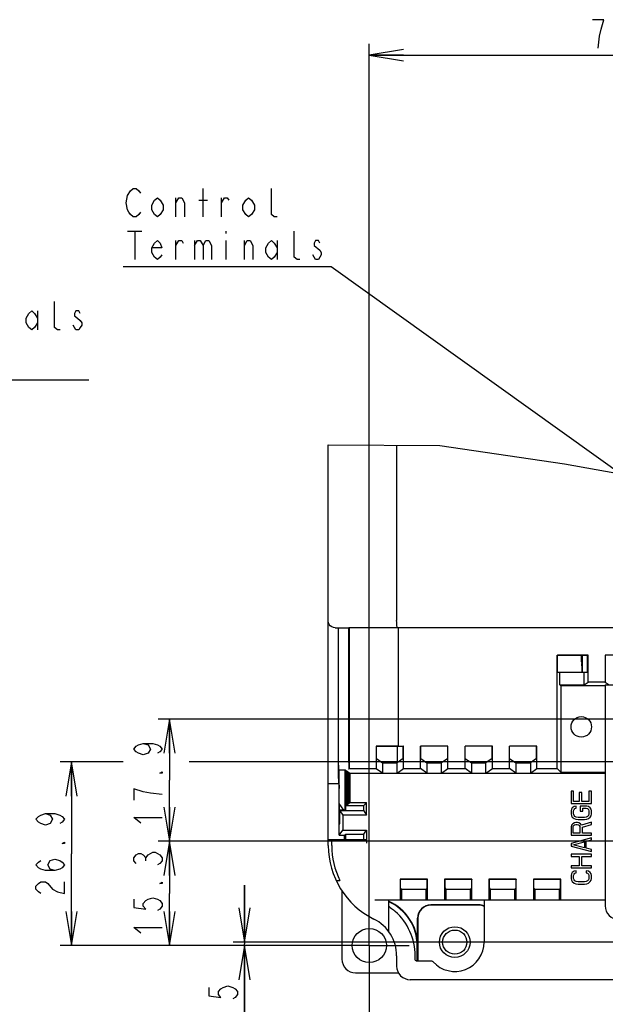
# Model space of a CAD drawing. Extents: x 36 to 410, y 13 to 287.
# Tile 7 of 18: x 169 to 220, y 63 to 149. Entities that reach past the tile are written whole.
import ezdxf

# ---------------------------------------------------------------- set-up
doc = ezdxf.new("R2010")
doc.units = 0
doc.header["$LTSCALE"] = 23.1
doc.linetypes.add('CENTER', pattern=[0.6, 0.375, -0.075, 0.075, -0.075])
doc.layers.get('0').update_dxf_attribs({"linetype": 'CONTINUOUS'})
for name, color, linetype in [('ALL_DIM', 7, 'CONTINUOUS'), ('ALL_NOTE', 7, 'CONTINUOUS'), ('DEFAULT_1', 7, 'CENTER')]:
    doc.layers.add(name, color=color, linetype=linetype)
doc.dimstyles.get("Standard").update_dxf_attribs({"dimtxt": 2.5, "dimasz": 2.5, "dimexe": 1.25, "dimexo": 0.625, "dimtad": 1, "dimcen": 2.5, "dimazin": 3, "dimtfac": 1, "dimtmove": 0, "dimatfit": 3})

# ---------------------------------------------------------------- blocks, each defined once
blk = doc.blocks.new('_OPEN')
at = {"color": 0, "linetype": 'BYBLOCK'}
for p, q in [((0, 0), (-1, 0.167)), ((-1, -0.167), (0, 0)), ((-1, 0), (0, 0))]:
    blk.add_line(p, q, dxfattribs=at)
blk = doc.blocks.new('*D15')
at = {"layer": 'ALL_DIM', "color": 2, "linetype": 'CONTINUOUS'}
for p, q in [((199.601, 67.444), (199.601, 55.158)), ((232.001, 67.744), (232.001, 55.158)), ((199.601, 56.158), (215.801, 56.158)), ((232.001, 56.158), (215.801, 56.158))]:
    blk.add_line(p, q, dxfattribs=at)
at = {"layer": 'ALL_DIM', "color": 2, "linetype": 'CONTINUOUS', "xscale": 3, "yscale": 3, "zscale": 3, "rotation": 180}
blk.add_blockref('_OPEN', (199.601, 56.158), dxfattribs=at)
at = {"layer": 'ALL_DIM', "color": 2, "linetype": 'CONTINUOUS', "xscale": 3, "yscale": 3, "zscale": 3}
blk.add_blockref('_OPEN', (232.001, 56.158), dxfattribs=at)
blk = doc.blocks.new('*D17')
at = {"layer": 'ALL_DIM', "color": 2, "linetype": 'CONTINUOUS'}
for p, q in [((224.771, 76.594), (224.771, 46.839)), ((199.601, 67.444), (199.601, 46.839)), ((199.601, 47.839), (212.186, 47.839)), ((224.771, 47.839), (212.186, 47.839))]:
    blk.add_line(p, q, dxfattribs=at)
at = {"layer": 'ALL_DIM', "color": 2, "linetype": 'CONTINUOUS', "xscale": 3, "yscale": 3, "zscale": 3, "rotation": 180}
blk.add_blockref('_OPEN', (199.601, 47.839), dxfattribs=at)
at = {"layer": 'ALL_DIM', "color": 2, "linetype": 'CONTINUOUS', "xscale": 3, "yscale": 3, "zscale": 3}
blk.add_blockref('_OPEN', (224.771, 47.839), dxfattribs=at)
blk = doc.blocks.new('*D19')
at = {"layer": 'ALL_DIM', "color": 2, "linetype": 'CONTINUOUS'}
for p, q in [((188.655, 67.994), (188.655, 72.994)), ((188.655, 72.994), (188.655, 67.844)), ((231.751, 67.994), (187.655, 67.994)), ((199.351, 67.694), (187.655, 67.694)), ((188.655, 58.519), (188.655, 67.844)), ((188.655, 67.694), (188.655, 58.519))]:
    blk.add_line(p, q, dxfattribs=at)
at = {"layer": 'ALL_DIM', "color": 2, "linetype": 'CONTINUOUS', "xscale": 3, "yscale": 3, "zscale": 3}
for p, rotation in [((188.655, 67.994), 270), ((188.655, 67.694), 90)]:
    blk.add_blockref('_OPEN', p, dxfattribs=dict(at, rotation=rotation))
blk = doc.blocks.new('*D20')
at = {"layer": 'ALL_DIM', "color": 2, "linetype": 'CONTINUOUS'}
for p, q in [((224.521, 76.844), (181.062, 76.844)), ((182.062, 76.844), (182.062, 72.269)), ((182.062, 67.694), (182.062, 72.269)), ((199.351, 67.694), (181.062, 67.694))]:
    blk.add_line(p, q, dxfattribs=at)
at = {"layer": 'ALL_DIM', "color": 2, "linetype": 'CONTINUOUS', "xscale": 3, "yscale": 3, "zscale": 3}
for p, rotation in [((182.062, 76.844), 90), ((182.062, 67.694), 270)]:
    blk.add_blockref('_OPEN', p, dxfattribs=dict(at, rotation=rotation))
blk = doc.blocks.new('*D21')
at = {"layer": 'ALL_DIM', "color": 2, "linetype": 'CONTINUOUS'}
for p, q in [((224.521, 87.584), (181.062, 87.584)), ((182.062, 87.584), (182.062, 82.214)), ((182.062, 76.844), (182.062, 82.214)), ((224.521, 76.844), (181.062, 76.844))]:
    blk.add_line(p, q, dxfattribs=at)
at = {"layer": 'ALL_DIM', "color": 2, "linetype": 'CONTINUOUS', "xscale": 3, "yscale": 3, "zscale": 3}
for p, rotation in [((182.062, 87.584), 90), ((182.062, 76.844), 270)]:
    blk.add_blockref('_OPEN', p, dxfattribs=dict(at, rotation=rotation))
blk = doc.blocks.new('*D29')
at = {"layer": 'ALL_DIM', "color": 2, "linetype": 'CONTINUOUS'}
for p, q in [((199.601, 67.944), (199.601, 146.869)), ((244.211, 84.298), (244.211, 146.869)), ((199.601, 145.869), (221.906, 145.869)), ((244.211, 145.869), (221.906, 145.869))]:
    blk.add_line(p, q, dxfattribs=at)
at = {"layer": 'ALL_DIM', "color": 2, "linetype": 'CONTINUOUS', "xscale": 3, "yscale": 3, "zscale": 3, "rotation": 180}
blk.add_blockref('_OPEN', (199.601, 145.869), dxfattribs=at)
at = {"layer": 'ALL_DIM', "color": 2, "linetype": 'CONTINUOUS', "xscale": 3, "yscale": 3, "zscale": 3}
blk.add_blockref('_OPEN', (244.211, 145.869), dxfattribs=at)
blk = doc.blocks.new('*D33')
at = {"layer": 'ALL_DIM', "color": 2, "linetype": 'CONTINUOUS'}
for p, q in [((178.014, 83.813), (172.479, 83.813)), ((173.479, 83.813), (173.479, 75.754)), ((244.179, 83.813), (183.791, 83.813)), ((173.479, 67.694), (173.479, 75.754)), ((199.351, 67.694), (172.479, 67.694))]:
    blk.add_line(p, q, dxfattribs=at)
at = {"layer": 'ALL_DIM', "color": 2, "linetype": 'CONTINUOUS', "xscale": 3, "yscale": 3, "zscale": 3}
for p, rotation in [((173.479, 83.813), 90), ((173.479, 67.694), 270)]:
    blk.add_blockref('_OPEN', p, dxfattribs=dict(at, rotation=rotation))

msp = doc.modelspace()

# ---------------------------------------------------------------- linework, layer by layer
at = {"color": 7, "linetype": 'CONTINUOUS'}
for p, q in [((196.001, 76.469), (196.001, 111.673)), ((196.001, 111.673), (205.792, 111.614)), ((202.001, 111.637), (202.001, 96.245)), ((205.792, 111.614), (216.723, 109.99)), ((216.723, 109.99), (226.997, 108.147)), ((196.601, 95.594), (196.901, 95.594)), ((196.901, 82.359), (196.901, 95.594)), ((196.912, 95.583), (196.901, 95.594)), ((196.912, 83.619), (196.912, 95.583)), ((196.912, 95.583), (197.801, 95.583)), ((197.845, 95.614), (197.801, 95.583)), ((197.801, 83.773), (197.801, 95.583)), ((197.845, 95.614), (197.845, 83.212)), ((202.148, 95.631), (202.148, 85.214)), ((202.148, 95.631), (232.001, 95.631)), ((216.093, 83.228), (216.093, 93.194)), ((216.093, 93.194), (216.104, 93.178)), ((216.093, 93.194), (218.801, 93.194)), ((216.104, 91.694), (216.104, 93.178)), ((218.785, 93.178), (216.104, 93.178)), ((218.223, 93.029), (218.222, 93.178)), ((218.232, 92.6), (218.241, 92.464)), ((218.292, 93.178), (218.292, 91.694)), ((218.71, 93.178), (218.71, 91.694)), ((218.765, 92.594), (218.765, 91.95)), ((218.77, 92.884), (218.785, 93.033)), ((218.801, 93.194), (218.785, 93.178)), ((218.785, 91.694), (218.785, 93.178)), ((218.801, 90.831), (218.801, 93.194)), ((220.301, 93.194), (220.301, 90.831)), ((220.301, 93.194), (220.316, 93.178)), ((222.701, 93.194), (220.301, 93.194)), ((216.104, 91.694), (218.785, 91.694)), ((216.327, 90.596), (216.327, 91.694)), ((218.244, 92.265), (218.244, 91.694)), ((218.466, 90.596), (218.466, 91.694)), ((218.761, 91.694), (218.762, 91.71)), ((218.762, 91.71), (218.763, 91.776)), ((218.466, 90.596), (218.801, 90.831)), ((220.301, 90.831), (218.801, 90.831)), ((220.301, 90.831), (220.636, 90.596)), ((216.327, 90.596), (216.401, 90.523)), ((216.327, 90.596), (218.466, 90.596)), ((216.401, 90.523), (216.401, 82.92)), ((216.401, 90.523), (220.301, 90.523)), ((220.301, 90.573), (220.301, 71.174)), ((220.301, 90.573), (224.831, 90.573)), ((200.209, 85.206), (200.209, 83.223)), ((200.209, 85.206), (200.225, 85.19)), ((200.225, 84.111), (200.225, 85.19)), ((202.08, 83.764), (202.08, 85.198)), ((202.148, 85.214), (202.601, 85.214)), ((202.225, 85.198), (202.585, 85.198)), ((202.601, 85.214), (202.585, 85.198)), ((202.585, 84.117), (202.585, 85.198)), ((202.601, 83.228), (202.601, 85.214)), ((204.101, 83.228), (204.101, 85.214)), ((204.101, 85.214), (204.116, 85.198)), ((206.501, 85.214), (204.101, 85.214)), ((204.116, 84.117), (204.116, 85.198)), ((206.485, 85.198), (204.116, 85.198)), ((206.501, 85.214), (206.485, 85.198)), ((206.485, 84.117), (206.485, 85.198)), ((206.501, 83.228), (206.501, 85.214)), ((208.001, 83.228), (208.001, 85.214)), ((208.001, 85.214), (208.016, 85.198)), ((210.401, 85.214), (208.001, 85.214)), ((208.016, 84.117), (208.016, 85.198)), ((210.385, 85.198), (208.016, 85.198)), ((210.401, 85.214), (210.385, 85.198)), ((210.385, 84.117), (210.385, 85.198)), ((210.401, 83.228), (210.401, 85.214)), ((211.901, 83.228), (211.901, 85.214)), ((211.901, 85.214), (211.916, 85.198)), ((214.301, 85.214), (211.901, 85.214)), ((211.916, 84.117), (211.916, 85.198)), ((214.285, 85.198), (211.916, 85.198)), ((214.301, 85.214), (214.285, 85.198)), ((214.285, 84.117), (214.285, 85.198)), ((214.301, 83.228), (214.301, 85.214)), ((200.225, 84.111), (200.761, 83.736)), ((202.585, 84.117), (202.04, 83.736)), ((204.116, 84.117), (204.661, 83.736)), ((206.485, 84.117), (205.94, 83.736)), ((208.016, 84.117), (208.561, 83.736)), ((210.385, 84.117), (209.84, 83.736)), ((211.916, 84.117), (212.461, 83.736)), ((214.285, 84.117), (213.74, 83.736)), ((196.958, 83.135), (196.919, 83.173)), ((196.958, 80.177), (196.958, 83.135)), ((196.958, 83.135), (197.478, 83.118)), ((197.478, 79.573), (197.478, 83.118)), ((197.583, 83.045), (197.478, 83.118)), ((197.583, 83.045), (197.583, 80.022)), ((197.583, 83.016), (197.624, 83.016)), ((197.624, 80.051), (197.624, 83.016)), ((197.646, 83.001), (197.624, 83.016)), ((197.845, 83.212), (197.79, 83.173)), ((200.761, 82.836), (200.209, 83.223)), ((200.761, 83.736), (200.761, 82.836)), ((200.761, 83.736), (202.04, 83.736)), ((202.04, 82.836), (202.04, 83.736)), ((202.04, 82.836), (202.601, 83.228)), ((202.601, 83.228), (204.101, 83.228)), ((204.661, 82.836), (204.101, 83.228)), ((204.661, 83.736), (204.661, 82.836)), ((204.661, 83.736), (205.94, 83.736)), ((205.94, 82.836), (205.94, 83.736)), ((205.94, 82.836), (206.501, 83.228)), ((206.501, 83.228), (208.001, 83.228)), ((208.561, 82.836), (208.001, 83.228)), ((208.561, 83.736), (208.561, 82.836)), ((208.561, 83.736), (209.84, 83.736)), ((209.84, 82.836), (209.84, 83.736)), ((209.84, 82.836), (210.401, 83.228)), ((210.401, 83.228), (211.901, 83.228)), ((212.461, 82.836), (211.901, 83.228)), ((212.461, 83.736), (212.461, 82.836)), ((212.461, 83.736), (213.74, 83.736)), ((213.74, 83.736), (213.74, 82.836)), ((213.74, 82.836), (214.301, 83.228)), ((214.301, 83.228), (216.093, 83.228)), ((216.093, 83.228), (216.401, 82.92)), ((197.646, 83.001), (197.646, 80.066)), ((197.646, 82.972), (197.687, 82.972)), ((197.687, 80.095), (197.687, 82.972)), ((197.709, 82.957), (197.687, 82.972)), ((197.709, 82.957), (197.709, 80.11)), ((197.709, 82.928), (197.75, 82.928)), ((197.75, 80.139), (197.75, 82.928)), ((197.772, 82.913), (197.75, 82.928)), ((197.772, 82.913), (197.772, 80.154)), ((197.772, 82.884), (197.812, 82.884)), ((197.812, 80.183), (197.812, 82.884)), ((197.834, 82.869), (197.812, 82.884)), ((197.834, 82.869), (197.834, 80.198)), ((197.834, 82.84), (197.875, 82.84)), ((197.875, 80.227), (197.875, 82.84)), ((197.897, 82.825), (197.875, 82.84)), ((197.897, 82.825), (197.897, 80.242)), ((197.897, 82.825), (220.301, 82.825)), ((200.761, 82.836), (202.04, 82.836)), ((204.661, 82.836), (205.94, 82.836)), ((208.561, 82.836), (209.84, 82.836)), ((212.461, 82.836), (213.74, 82.836)), ((216.401, 82.92), (220.301, 82.92)), ((196.001, 81.914), (196.937, 81.914)), ((196.937, 81.914), (196.939, 81.894)), ((196.945, 77.373), (196.945, 81.469)), ((197.501, 82.068), (197.501, 79.55)), ((197.542, 82.067), (197.501, 82.068)), ((197.542, 79.994), (197.542, 82.067)), ((217.301, 81.254), (217.301, 80.174)), ((217.531, 81.254), (217.301, 81.254)), ((217.531, 80.354), (217.531, 81.254)), ((218.028, 81.134), (218.028, 80.354)), ((218.258, 81.134), (218.028, 81.134)), ((218.258, 80.354), (218.258, 81.134)), ((218.871, 81.254), (218.871, 80.354)), ((219.101, 81.254), (218.871, 81.254)), ((219.101, 80.174), (219.101, 81.254)), ((196.958, 80.177), (196.97, 79.579)), ((197.357, 79.579), (196.958, 80.177)), ((196.97, 79.579), (196.99, 79.55)), ((197.357, 79.579), (196.97, 79.579)), ((196.99, 79.55), (196.99, 78.391)), ((197.501, 79.55), (196.99, 79.55)), ((197.478, 79.573), (197.357, 79.579)), ((197.478, 79.573), (197.501, 79.55)), ((197.542, 79.994), (197.897, 80.242)), ((197.542, 79.994), (199.119, 79.993)), ((197.897, 80.242), (199.367, 80.242)), ((199.119, 79.993), (199.367, 80.242)), ((199.119, 79.509), (199.119, 79.993)), ((199.367, 79.154), (199.367, 80.242)), ((217.301, 80.174), (219.101, 80.174)), ((217.339, 79.664), (217.301, 79.514)), ((217.416, 79.784), (217.339, 79.664)), ((217.569, 79.904), (217.416, 79.784)), ((218.028, 80.354), (217.531, 80.354)), ((217.531, 79.514), (217.569, 79.634)), ((217.76, 79.934), (217.569, 79.904)), ((217.569, 79.634), (217.645, 79.724)), ((217.645, 79.724), (217.76, 79.754)), ((217.76, 79.754), (217.76, 79.934)), ((218.105, 79.934), (218.105, 79.484)), ((218.68, 79.934), (218.105, 79.934)), ((218.871, 80.354), (218.258, 80.354)), ((218.335, 79.484), (218.335, 79.754)), ((218.335, 79.754), (218.641, 79.754)), ((218.641, 79.754), (218.756, 79.724)), ((218.833, 79.904), (218.68, 79.934)), ((218.756, 79.724), (218.833, 79.634)), ((218.986, 79.784), (218.833, 79.904)), ((218.833, 79.634), (218.871, 79.514)), ((219.062, 79.664), (218.986, 79.784)), ((219.101, 79.514), (219.062, 79.664)), ((199.119, 79.509), (197.019, 79.508)), ((197.019, 78.392), (197.019, 79.508)), ((197.019, 79.508), (197.267, 79.154)), ((197.267, 79.154), (197.267, 77.834)), ((199.367, 79.154), (197.267, 79.154)), ((199.119, 79.509), (199.367, 79.154)), ((217.301, 79.514), (217.301, 79.244)), ((217.301, 79.244), (217.339, 79.094)), ((217.339, 79.094), (217.416, 78.974)), ((217.416, 78.974), (217.569, 78.854)), ((217.531, 79.244), (217.531, 79.514)), ((217.569, 79.124), (217.531, 79.244)), ((217.645, 79.034), (217.569, 79.124)), ((217.569, 78.854), (217.722, 78.794)), ((217.76, 78.974), (217.645, 79.034)), ((217.722, 78.794), (217.914, 78.764)), ((217.914, 78.944), (217.76, 78.974)), ((218.488, 78.944), (217.914, 78.944)), ((217.914, 78.764), (218.488, 78.764)), ((218.105, 79.484), (218.335, 79.484)), ((218.641, 78.974), (218.488, 78.944)), ((218.488, 78.764), (218.68, 78.794)), ((218.756, 79.034), (218.641, 78.974)), ((218.68, 78.794), (218.833, 78.854)), ((218.833, 79.124), (218.756, 79.034)), ((218.871, 79.244), (218.833, 79.124)), ((218.833, 78.854), (218.986, 78.974)), ((218.871, 79.514), (218.871, 79.244)), ((218.986, 78.974), (219.062, 79.094)), ((219.062, 79.094), (219.101, 79.244)), ((219.101, 79.244), (219.101, 79.514)), ((196.945, 77.373), (197.267, 77.834)), ((196.99, 78.391), (197.019, 78.392)), ((197.267, 77.834), (199.367, 77.834)), ((199.12, 77.48), (199.367, 77.834)), ((199.367, 77.834), (199.367, 76.694)), ((217.339, 78.254), (217.301, 78.104)), ((217.301, 78.104), (217.301, 77.384)), ((217.454, 78.374), (217.339, 78.254)), ((217.607, 78.464), (217.454, 78.374)), ((217.492, 78.134), (217.531, 78.224)), ((217.492, 77.564), (217.492, 78.134)), ((217.531, 78.224), (217.607, 78.284)), ((217.722, 78.494), (217.607, 78.464)), ((217.607, 78.284), (217.722, 78.314)), ((217.875, 78.494), (217.722, 78.494)), ((217.722, 78.314), (217.837, 78.314)), ((217.837, 78.314), (217.952, 78.284)), ((217.99, 78.464), (217.875, 78.494)), ((217.952, 78.284), (218.028, 78.224)), ((218.143, 78.374), (217.99, 78.464)), ((218.028, 78.224), (218.067, 78.134)), ((218.067, 78.134), (218.067, 77.564)), ((218.22, 78.254), (218.143, 78.374)), ((219.101, 78.524), (218.22, 78.254)), ((218.297, 78.074), (219.101, 78.314)), ((218.297, 77.564), (218.297, 78.074)), ((219.101, 78.314), (219.101, 78.524)), ((196.001, 76.994), (199.364, 76.994)), ((196.301, 76.467), (196.301, 76.994)), ((196.945, 77.373), (197.436, 77.373)), ((197.436, 77.373), (197.543, 77.48)), ((197.436, 76.994), (197.436, 77.373)), ((197.543, 76.994), (197.543, 77.48)), ((197.543, 77.48), (199.12, 77.48)), ((199.12, 76.994), (199.12, 77.48)), ((217.301, 77.384), (219.101, 77.384)), ((219.101, 77.144), (217.301, 76.664)), ((218.067, 77.564), (217.492, 77.564)), ((219.101, 77.564), (218.297, 77.564)), ((218.641, 76.844), (219.101, 76.964)), ((219.101, 77.384), (219.101, 77.564)), ((219.101, 76.964), (219.101, 77.144)), ((217.301, 76.664), (217.301, 76.424)), ((217.301, 76.424), (219.101, 75.944)), ((217.454, 76.544), (218.488, 76.814)), ((218.488, 76.274), (217.454, 76.544)), ((218.488, 76.814), (218.488, 76.274)), ((218.641, 76.244), (218.641, 76.844)), ((219.101, 76.124), (218.641, 76.244)), ((219.101, 75.944), (219.101, 76.124)), ((217.301, 75.704), (217.301, 75.524)), ((219.101, 75.704), (217.301, 75.704)), ((217.301, 75.524), (218.028, 75.524)), ((218.028, 75.524), (218.028, 74.684)), ((218.258, 74.684), (218.258, 75.524)), ((218.258, 75.524), (219.101, 75.524)), ((219.101, 75.524), (219.101, 75.704)), ((217.301, 74.684), (217.301, 74.504)), ((218.028, 74.684), (217.301, 74.684)), ((217.301, 74.504), (219.101, 74.504)), ((219.101, 74.684), (218.258, 74.684)), ((219.101, 74.504), (219.101, 74.684)), ((202.301, 73.514), (202.301, 71.714)), ((202.301, 73.514), (202.316, 73.498)), ((204.701, 73.514), (202.301, 73.514)), ((202.316, 73.498), (202.316, 72.749)), ((204.685, 73.498), (202.316, 73.498)), ((204.701, 73.514), (204.685, 73.498)), ((204.685, 72.749), (204.685, 73.498)), ((204.701, 71.714), (204.701, 73.514)), ((206.201, 73.514), (206.201, 71.714)), ((206.201, 73.514), (206.216, 73.498)), ((208.601, 73.514), (206.201, 73.514)), ((206.216, 73.498), (206.216, 72.749)), ((208.585, 73.498), (206.216, 73.498)), ((208.601, 73.514), (208.585, 73.498)), ((208.585, 72.749), (208.585, 73.498)), ((208.601, 71.714), (208.601, 73.514)), ((210.101, 73.514), (210.116, 73.498)), ((210.101, 73.514), (210.101, 71.714)), ((212.501, 73.514), (210.101, 73.514)), ((210.116, 73.498), (210.116, 72.749)), ((212.485, 73.498), (210.116, 73.498)), ((212.501, 73.514), (212.485, 73.498)), ((212.485, 72.749), (212.485, 73.498)), ((212.501, 71.714), (212.501, 73.514)), ((214.001, 73.514), (214.001, 71.714)), ((214.001, 73.514), (214.016, 73.498)), ((216.401, 73.514), (214.001, 73.514)), ((214.016, 73.498), (214.016, 72.749)), ((216.385, 73.498), (214.016, 73.498)), ((216.401, 73.514), (216.385, 73.498)), ((216.385, 72.749), (216.385, 73.498)), ((216.401, 71.714), (216.401, 73.514)), ((217.339, 73.994), (217.301, 73.844)), ((217.301, 73.844), (217.301, 73.574)), ((217.301, 73.574), (217.339, 73.424)), ((217.416, 74.114), (217.339, 73.994)), ((217.569, 74.234), (217.416, 74.114)), ((217.531, 73.844), (217.569, 73.964)), ((217.531, 73.574), (217.531, 73.844)), ((217.569, 73.454), (217.531, 73.574)), ((217.76, 74.264), (217.569, 74.234)), ((217.569, 73.964), (217.645, 74.054)), ((217.645, 74.054), (217.76, 74.084)), ((217.76, 74.084), (217.76, 74.264)), ((218.641, 74.264), (218.641, 74.084)), ((218.833, 74.234), (218.641, 74.264)), ((218.641, 74.084), (218.756, 74.054)), ((218.756, 74.054), (218.833, 73.964)), ((218.986, 74.114), (218.833, 74.234)), ((218.833, 73.964), (218.871, 73.844)), ((218.871, 73.574), (218.833, 73.454)), ((218.871, 73.844), (218.871, 73.574)), ((219.062, 73.994), (218.986, 74.114)), ((219.101, 73.844), (219.062, 73.994)), ((219.062, 73.424), (219.101, 73.574)), ((219.101, 73.574), (219.101, 73.844)), ((196.69, 73.394), (197.024, 73.394)), ((202.316, 72.749), (202.421, 72.644)), ((202.421, 72.644), (202.421, 71.714)), ((202.421, 72.644), (204.58, 72.644)), ((204.685, 72.749), (204.58, 72.644)), ((204.58, 71.714), (204.58, 72.644)), ((206.216, 72.749), (206.321, 72.644)), ((206.321, 72.644), (206.321, 71.714)), ((206.321, 72.644), (208.48, 72.644)), ((208.585, 72.749), (208.48, 72.644)), ((208.48, 71.714), (208.48, 72.644)), ((210.116, 72.749), (210.221, 72.644)), ((210.221, 72.644), (210.221, 71.714)), ((210.221, 72.644), (212.38, 72.644)), ((212.485, 72.749), (212.38, 72.644)), ((212.38, 71.714), (212.38, 72.644)), ((214.016, 72.749), (214.121, 72.644)), ((214.121, 72.644), (214.121, 71.714)), ((214.121, 72.644), (216.28, 72.644)), ((216.385, 72.749), (216.28, 72.644)), ((216.28, 71.714), (216.28, 72.644)), ((217.339, 73.424), (217.416, 73.304)), ((217.416, 73.304), (217.569, 73.184)), ((217.645, 73.364), (217.569, 73.454)), ((217.569, 73.184), (217.722, 73.124)), ((217.76, 73.304), (217.645, 73.364)), ((217.722, 73.124), (217.914, 73.094)), ((217.914, 73.274), (217.76, 73.304)), ((218.488, 73.274), (217.914, 73.274)), ((217.914, 73.094), (218.488, 73.094)), ((218.641, 73.304), (218.488, 73.274)), ((218.488, 73.094), (218.68, 73.124)), ((218.756, 73.364), (218.641, 73.304)), ((218.68, 73.124), (218.833, 73.184)), ((218.833, 73.454), (218.756, 73.364)), ((218.833, 73.184), (218.986, 73.304)), ((218.986, 73.304), (219.062, 73.424)), ((197.201, 72.497), (197.201, 66.494)), ((200.081, 71.714), (220.301, 71.714)), ((201.281, 71.714), (201.281, 68.954)), ((209.201, 71.261), (205.001, 71.261)), ((209.201, 71.234), (205.001, 71.234)), ((209.677, 71.714), (209.677, 67.994)), ((203.834, 67.694), (203.834, 70.094)), ((203.86, 70.094), (203.86, 66.318)), ((203.801, 66.318), (203.801, 67.694)), ((202.001, 66.794), (202.001, 65.894)), ((203.625, 66.498), (203.625, 66.794)), ((205.063, 66.318), (203.805, 66.318)), ((198.401, 65.294), (202.169, 65.294)), ((272.801, 64.694), (203.201, 64.694))]:
    msp.add_line(p, q, dxfattribs=at)
for points in [[(196.601, 95.594), (196.445, 95.615), (196.301, 95.674), (196.177, 95.77), (196.081, 95.894), (196.021, 96.039), (196.001, 96.194)], [(202.049, 95.646), (202.037, 95.667), (202.025, 95.728), (202.015, 95.823), (202.007, 95.947), (202.003, 96.091), (202.001, 96.245)], [(197.845, 95.614), (199.235, 95.621), (200.673, 95.627), (202.148, 95.631)], [(218.232, 92.6), (218.23, 92.649), (218.228, 92.718), (218.226, 92.806), (218.224, 92.911), (218.223, 93.029)], [(218.765, 92.594), (218.765, 92.691), (218.766, 92.777), (218.768, 92.844), (218.77, 92.884)], [(218.244, 92.265), (218.243, 92.354), (218.242, 92.422), (218.241, 92.464)], [(218.763, 91.776), (218.764, 91.859), (218.765, 91.95)], [(202.148, 85.214), (201.496, 85.212), (200.849, 85.209), (200.209, 85.206)], [(200.225, 85.19), (200.884, 85.193), (201.551, 85.196), (202.225, 85.198)], [(196.919, 83.173), (196.917, 83.195), (196.915, 83.256), (196.914, 83.352), (196.913, 83.475), (196.912, 83.619)], [(197.801, 83.773), (197.8, 83.619), (197.799, 83.475), (197.798, 83.352), (197.796, 83.256), (197.793, 83.195), (197.79, 83.173)], [(200.209, 83.223), (199.405, 83.22), (198.617, 83.216), (197.845, 83.212)], [(196.901, 82.359), (196.902, 82.214), (196.903, 82.09), (196.904, 81.994), (196.906, 81.935), (196.908, 81.914)], [(196.939, 81.894), (196.941, 81.834), (196.943, 81.738), (196.944, 81.614), (196.945, 81.469)], [(199.364, 76.994), (199.365, 76.979), (199.366, 76.937), (199.367, 76.87), (199.367, 76.787)], [(201.281, 71.161), (201.298, 71.148), (201.353, 71.108), (201.443, 71.044), (201.562, 70.954), (201.711, 70.836), (201.881, 70.69)], [(203.805, 66.318), (203.749, 66.327), (203.699, 66.352), (203.659, 66.392), (203.633, 66.442), (203.625, 66.498)], [(205.196, 66.259), (205.158, 66.291), (205.113, 66.311), (205.063, 66.318)]]:
    msp.add_lwpolyline(points, dxfattribs=at)
for centre, radius in [((218.201, 86.894), 0.9), ((199.601, 67.694), 1.5), ((207.101, 67.994), 1.35), ((207.101, 67.994), 1.063)]:
    msp.add_circle(centre, radius, dxfattribs=at)
for centre, radius, start, end in [((203.201, 76.469), 7.2, 180, 243.6122), ((203.195, 76.467), 6.894, 180, 206.47504), ((199.601, 67.694), 4.234, 0, 66.61012), ((199.601, 67.694), 4.2, 0, 66.40507), ((205.001, 70.094), 1.166, 90, 180), ((205.001, 70.094), 1.14, 90, 180), ((209.201, 70.094), 1.166, 65.8361, 90), ((209.201, 70.094), 1.14, 65.26937, 90), ((221.501, 71.174), 1.2, 180, 270), ((198.401, 66.794), 5.224, 0, 48.22783), ((198.401, 66.794), 3.6, 0, 63.6122), ((207.101, 67.994), 2.576, 222.334, 360), ((198.401, 66.494), 1.2, 180, 270), ((203.201, 65.894), 1.2, 180, 270)]:
    msp.add_arc(centre, radius, start, end, dxfattribs=at)
at = {"layer": 'ALL_DIM', "color": 2, "linetype": 'CONTINUOUS'}
msp.add_line((179.978, 75.144), (179.978, 75.394), dxfattribs=at)
for points in [[(219.932, 148.161), (220.182, 148.994), (219.182, 148.994)], [(219.682, 146.494), (219.807, 147.536), (219.932, 148.161)], [(179.77, 85.449), (180.187, 85.324), (180.395, 84.949), (180.187, 84.574), (179.77, 84.449), (179.353, 84.574), (179.145, 84.699), (178.937, 84.949), (179.145, 85.199), (179.353, 85.324), (179.77, 85.449), (180.603, 85.449), (181.02, 85.324), (181.228, 85.199), (181.437, 84.949), (181.228, 84.699), (181.02, 84.574)], [(181.437, 82.949), (181.437, 82.824), (181.228, 82.824), (181.437, 82.949)], [(179.77, 81.199), (178.937, 81.449), (178.937, 80.449)], [(181.437, 80.949), (180.395, 81.074), (179.77, 81.199)], [(171.187, 79.277), (171.604, 79.152), (171.812, 78.777), (171.604, 78.402), (171.187, 78.277), (170.771, 78.402), (170.562, 78.527), (170.354, 78.777), (170.562, 79.027), (170.771, 79.152), (171.187, 79.277), (172.021, 79.277), (172.437, 79.152), (172.646, 79.027), (172.854, 78.777), (172.646, 78.527), (172.437, 78.402)], [(179.562, 78.449), (178.937, 78.949), (181.437, 78.949)], [(172.854, 76.777), (172.854, 76.652), (172.646, 76.652), (172.854, 76.777)], [(172.021, 74.277), (171.604, 74.402), (171.396, 74.777), (171.604, 75.152), (172.021, 75.277), (172.437, 75.152), (172.646, 75.027), (172.854, 74.777), (172.646, 74.527), (172.437, 74.402), (172.021, 74.277), (171.187, 74.277), (170.771, 74.402), (170.562, 74.527), (170.354, 74.777), (170.562, 75.027), (170.771, 75.152)], [(179.145, 74.894), (178.937, 75.144), (178.937, 75.394), (179.145, 75.644), (179.353, 75.769), (179.562, 75.769), (179.77, 75.644), (179.978, 75.394), (180.187, 75.644), (180.395, 75.769), (180.603, 75.894), (180.812, 75.894), (181.02, 75.769), (181.228, 75.644), (181.437, 75.394), (181.437, 75.144), (181.228, 74.894), (181.02, 74.769)], [(170.771, 72.277), (170.562, 72.402), (170.354, 72.652), (170.354, 72.902), (170.562, 73.152), (170.771, 73.277), (171.187, 73.277), (171.396, 73.152)], [(171.396, 73.152), (171.812, 72.652), (172.229, 72.402), (172.854, 72.277), (172.854, 73.277)], [(181.437, 73.269), (181.437, 73.144), (181.228, 73.144), (181.437, 73.269)], [(178.937, 71.769), (178.937, 71.019), (179.978, 70.894), (179.77, 71.144), (179.77, 71.394), (179.978, 71.644), (180.187, 71.769), (180.603, 71.894), (181.02, 71.769), (181.228, 71.644), (181.437, 71.394), (181.437, 71.144), (181.228, 70.894), (181.02, 70.769)], [(179.562, 68.769), (178.937, 69.269), (181.437, 69.269)], [(185.53, 64.019), (185.53, 63.269), (186.572, 63.144), (186.364, 63.394), (186.364, 63.644), (186.572, 63.894), (186.78, 64.019), (187.197, 64.144), (187.614, 64.019), (187.822, 63.894), (188.03, 63.644), (188.03, 63.394), (187.822, 63.144), (187.614, 63.019)]]:
    msp.add_lwpolyline(points, dxfattribs=at)
at = {"layer": 'ALL_NOTE', "color": 2, "linetype": 'CONTINUOUS'}
for p, q in [((185.014, 131.676), (185.014, 134.176)), ((182.639, 131.676), (182.639, 133.342)), ((186.639, 131.676), (186.639, 133.342)), ((184.639, 133.134), (185.389, 133.134)), ((178.389, 130.426), (179.639, 130.426)), ((179.014, 130.426), (179.014, 127.926)), ((187.014, 130.426), (187.014, 130.217)), ((182.639, 127.926), (182.639, 129.592)), ((184.264, 129.592), (184.264, 127.926)), ((187.014, 129.592), (187.014, 127.926)), ((188.639, 127.926), (188.639, 129.592)), ((191.514, 129.592), (191.514, 127.926)), ((196.014, 127.301), (178.014, 127.301)), ((196.264, 127.301), (196.014, 127.301)), ((243.341, 93.529), (196.264, 127.301)), ((170.487, 123.416), (170.487, 121.75)), ((173.862, 121.75), (173.612, 122.166)), ((136.987, 117.375), (174.987, 117.375))]:
    msp.add_line(p, q, dxfattribs=at)
for points in [[(178.389, 133.551), (178.639, 133.967), (178.889, 134.176), (179.139, 134.176), (179.389, 133.967), (179.514, 133.759)], [(191.514, 131.676), (191.264, 131.676), (191.014, 131.884), (191.014, 134.176)], [(179.514, 132.092), (179.389, 131.884), (179.139, 131.676), (178.889, 131.676), (178.639, 131.884), (178.514, 132.092), (178.389, 132.301), (178.264, 132.926), (178.389, 133.551)], [(181.514, 132.301), (181.264, 131.884), (181.014, 131.676), (180.764, 131.884), (180.514, 132.301), (180.514, 132.717), (180.764, 133.134), (181.014, 133.342), (181.264, 133.134), (181.514, 132.717), (181.514, 132.301)], [(182.639, 132.926), (182.889, 133.342), (183.139, 133.342), (183.389, 132.926), (183.389, 131.676)], [(186.639, 132.926), (186.889, 133.342), (187.139, 133.342), (187.264, 133.134)], [(189.514, 132.301), (189.264, 131.884), (189.014, 131.676), (188.764, 131.884), (188.514, 132.301), (188.514, 132.717), (188.764, 133.134), (189.014, 133.342), (189.264, 133.134), (189.514, 132.717), (189.514, 132.301)], [(193.514, 127.926), (193.264, 127.926), (193.014, 128.134), (193.014, 130.426)], [(181.389, 128.342), (181.264, 128.134), (181.014, 127.926), (180.764, 128.134), (180.514, 128.551), (180.514, 128.967), (180.764, 129.384), (181.014, 129.592), (181.264, 129.384), (181.389, 128.967), (180.514, 128.967)], [(182.639, 129.176), (182.889, 129.592), (183.139, 129.592), (183.264, 129.384)], [(184.264, 129.176), (184.514, 129.592), (184.764, 129.592), (185.014, 129.176), (185.014, 127.926)], [(185.014, 129.176), (185.264, 129.592), (185.514, 129.592), (185.764, 129.176), (185.764, 127.926)], [(188.639, 129.176), (188.889, 129.592), (189.139, 129.592), (189.389, 129.176), (189.389, 127.926)], [(191.514, 128.551), (191.264, 128.134), (191.014, 127.926), (190.764, 128.134), (190.514, 128.551), (190.514, 128.967), (190.764, 129.384), (191.014, 129.592), (191.264, 129.384), (191.514, 128.967)], [(195.264, 129.384), (195.139, 129.592), (194.889, 129.592), (194.764, 129.384), (194.764, 129.176)], [(194.764, 129.176), (195.264, 128.759), (195.389, 128.551), (195.389, 128.342), (195.139, 127.926)], [(195.139, 127.926), (194.889, 127.926), (194.764, 128.134), (194.639, 128.342)], [(172.487, 121.75), (172.237, 121.75), (171.987, 121.958), (171.987, 124.25)], [(170.487, 122.375), (170.237, 121.958), (169.987, 121.75), (169.737, 121.958), (169.487, 122.375), (169.487, 122.791), (169.737, 123.208), (169.987, 123.416), (170.237, 123.208), (170.487, 122.791)], [(174.237, 123.208), (174.112, 123.416), (173.862, 123.416), (173.737, 123.208), (173.737, 123), (173.987, 122.791), (174.237, 122.583), (174.362, 122.375), (174.362, 122.166), (174.237, 121.958), (174.112, 121.75), (173.862, 121.75)]]:
    msp.add_lwpolyline(points, dxfattribs=at)
at = {"layer": 'DEFAULT_1', "color": 7, "linetype": 'CENTER'}
for q in [(199.601, 71.194), (196.101, 67.694), (199.601, 64.194), (203.101, 67.694)]:
    msp.add_line((199.601, 67.694), q, dxfattribs=at)

# ---------------------------------------------------------------- dimensions: what is measured, and where the dimension line sits
at = {"layer": 'ALL_DIM', "color": 2, "linetype": 'CONTINUOUS'}
for base, p1, p2, angle, picture, middle in [((199.601, 145.869), (244.211, 84.298), (199.601, 67.944), 180, '*D29', (218.682, 146.494)), ((182.062, 87.584), (224.521, 76.844), (224.521, 87.584), 90, '*D21', (181.437, 77.949)), ((173.479, 67.694), (244.179, 83.813), (199.351, 67.694), 270, '*D33', (172.854, 71.777)), ((182.062, 76.844), (199.351, 67.694), (224.521, 76.844), 90, '*D20', (181.437, 68.269)), ((188.655, 67.994), (199.351, 67.694), (231.751, 67.994), 90, '*D19', (188.03, 58.519))]:
    dim = msp.add_linear_dim(base=base, p1=p1, p2=p2, angle=angle, dimstyle='Standard', dxfattribs=at)
    dim.commit()
    dim.dimension.update_dxf_attribs({"geometry": picture, "text_midpoint": middle, "dimtype": 128})
for base, p2, picture, middle in [((224.771, 47.839), (224.771, 76.594), '*D17', (210.804, 48.464)), ((232.001, 56.158), (232.001, 67.744), '*D15', (215.107, 56.783))]:
    dim = msp.add_linear_dim(base=base, p1=(199.601, 67.444), p2=p2, dimstyle='Standard', dxfattribs=at)
    dim.commit()
    dim.dimension.update_dxf_attribs({"geometry": picture, "text_midpoint": middle, "dimtype": 128})

doc.saveas('drawing.dxf')
